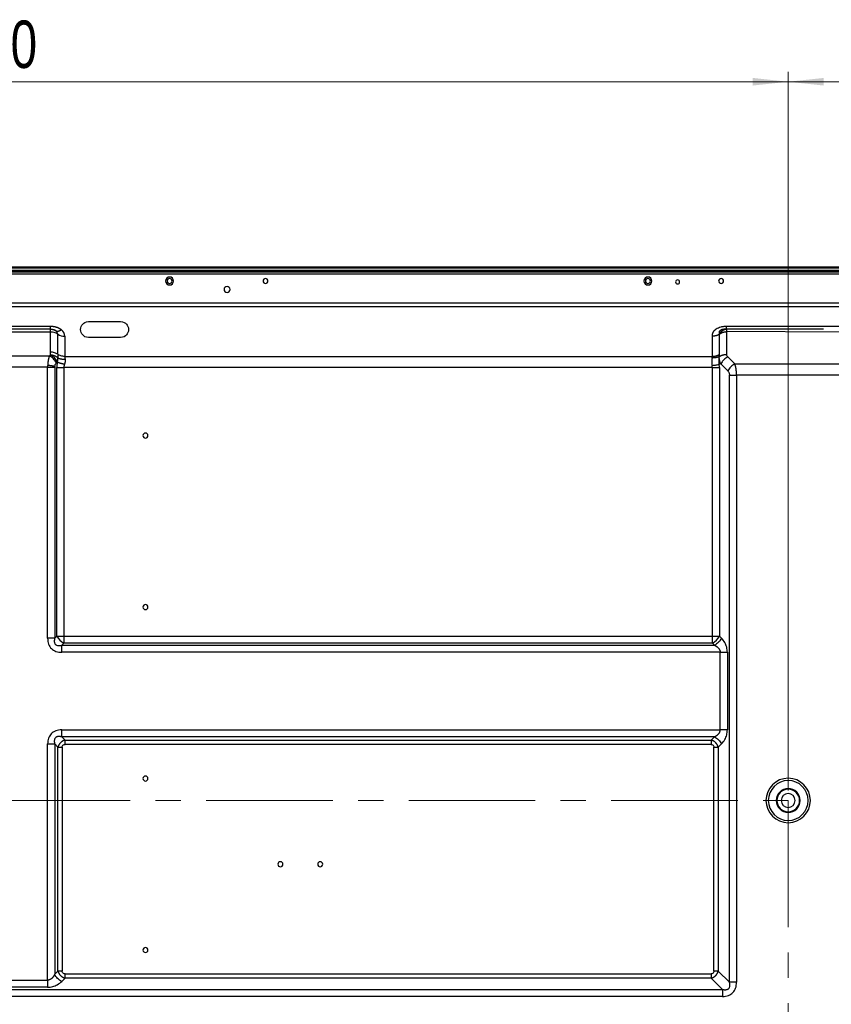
# Model space of a CAD drawing. Header units: millimetres. Extents: x 0 to 1118, y 0 to 864.
# Tile 103 of 256: x 879 to 961, y 462 to 560. Entities that reach past the tile are written whole.
import ezdxf

# ---------------------------------------------------------------- set-up
doc = ezdxf.new("R2010")
doc.units = ezdxf.units.MM
doc.linetypes.add('CENTERX2', pattern=[20.32, 12.7, -2.54, 2.54, -2.54])
doc.styles.add('SLDTEXTSTYLE5', font='TXT', dxfattribs={"width": 0.75})
doc.dimstyles.new('SLDDIMSTYLE0', dxfattribs={"dimtxt": 4.7625, "dimasz": 3.556, "dimexe": 0, "dimexo": 0.0625, "dimgap": 1.190625, "dimtad": 1, "dimlfac": 5, "dimrnd": 1e-09, "dimzin": 12, "dimdsep": 46, "dimtxsty": 'SLDTEXTSTYLE5', "dimsah": 1, "dimcen": 0.09, "dimadec": 0, "dimazin": 3, "dimtfac": 1, "dimtofl": 0, "dimtmove": 0, "dimatfit": 3, "dimfxl": 1, "dimfrac": 2, "dimtolj": 1, "dimtzin": 12, "dimarcsym": 0})
doc.dimstyles.new('SLDDIMSTYLE5', dxfattribs={"dimtxt": 4.7625, "dimasz": 3.556, "dimexe": 0, "dimexo": 0.0625, "dimgap": 1.190625, "dimtad": 1, "dimlfac": 5, "dimrnd": 1e-09, "dimzin": 4, "dimdsep": 46, "dimtxsty": 'SLDTEXTSTYLE5', "dimsah": 1, "dimcen": 0.09, "dimadec": 0, "dimazin": 1, "dimtfac": 1, "dimtofl": 0, "dimtmove": 0, "dimatfit": 3, "dimfxl": 1, "dimfrac": 2, "dimtolj": 1, "dimtzin": 12, "dimarcsym": 0})

# ---------------------------------------------------------------- blocks, each defined once
blk = doc.blocks.new('_D_15')
at = {"color": 7, "linetype": 'Continuous', "lineweight": 0}
for p, q in [((796.552, 482.954), (796.552, 555.044)), ((956.552, 482.954), (956.552, 555.044)), ((796.552, 554.044), (956.552, 554.044))]:
    blk.add_line(p, q, dxfattribs=at)
at = {"color": 7, "linetype": 'Continuous', "lineweight": 18}
for points in [[(796.552, 554.044), (800.108, 553.663), (800.108, 554.425)], [(956.552, 554.044), (952.996, 554.425), (952.996, 553.663)]]:
    blk.add_solid(points, dxfattribs=at)
at = {"color": 7, "linetype": 'Continuous', "lineweight": 18, "insert": (866.571, 560.184), "char_height": 4.7625, "attachment_point": 1, "style": 'SLDTEXTSTYLE5'}
blk.add_mtext('800.00', dxfattribs=at)
blk = doc.blocks.new('_D_18')
at = {"color": 7, "linetype": 'Continuous', "lineweight": 0}
for p, q in [((956.552, 482.954), (956.552, 555.044)), ((1070.976, 532.752), (1070.976, 555.044)), ((1070.976, 554.044), (956.552, 554.044))]:
    blk.add_line(p, q, dxfattribs=at)
at = {"color": 7, "linetype": 'Continuous', "lineweight": 18}
for points in [[(956.552, 554.044), (960.108, 553.663), (960.108, 554.425)], [(1070.976, 554.044), (1067.42, 554.425), (1067.42, 553.663)]]:
    blk.add_solid(points, dxfattribs=at)
at = {"color": 7, "linetype": 'Continuous', "lineweight": 18, "insert": (1003.149, 560.184), "char_height": 4.7625, "attachment_point": 1, "style": 'SLDTEXTSTYLE5'}
blk.add_mtext('572.12', dxfattribs=at)

msp = doc.modelspace()

# ---------------------------------------------------------------- linework, layer by layer
at = {"color": 7, "linetype": 'Continuous', "lineweight": 25}
for p, q in [((685.8526, 535.468), (1067.2526, 535.468)), ((685.8526, 535.368), (1067.2526, 535.368)), ((684.0075, 534.988), (1069.0955, 534.988)), ((1069.0955, 534.748), (684.0075, 534.748)), ((1067.2526, 535.128), (685.8526, 535.128)), ((1067.2526, 535.068), (685.8526, 535.068)), ((688.1238, 531.8779), (1064.9793, 531.8779)), ((1064.9793, 531.4537), (688.1238, 531.4537)), ((872.1623, 529.5222), (882.5344, 529.5222)), ((886.3515, 529.988), (889.5515, 529.988)), ((950.3521, 529.5222), (962.1651, 529.5226)), ((882.5344, 529.2294), (872.1639, 529.2294)), ((882.5344, 528.9366), (872.1686, 528.9366)), ((882.5344, 529.2294), (882.5344, 529.238)), ((882.5344, 528.9366), (882.5344, 529.2294)), ((882.5344, 529.2294), (882.6294, 529.2238)), ((882.5344, 526.9223), (882.5344, 528.9366)), ((883.2486, 526.7102), (883.2486, 528.7244)), ((883.9627, 528.5123), (883.9627, 526.498)), ((889.5515, 528.388), (886.3515, 528.388)), ((948.9379, 526.498), (948.9379, 528.5223)), ((950.1926, 529.2216), (950.3521, 529.2328)), ((960.0988, 529.2294), (950.3593, 529.2293)), ((950.3663, 528.9869), (950.3663, 526.6951)), ((962.1648, 528.9362), (950.3663, 528.9869)), ((872.2906, 526.5466), (882.4125, 526.5466)), ((882.5094, 526.6435), (882.4125, 526.5466)), ((883.9627, 526.498), (948.9379, 526.498)), ((949.6592, 526.488), (949.6267, 526.4745)), ((951.1906, 525.7466), (950.4906, 526.4466)), ((882.2367, 525.4152), (872.4663, 525.4152)), ((882.2367, 498.2294), (882.2367, 525.4152)), ((882.9438, 525.4152), (882.9438, 498.2294)), ((883.1196, 525.8395), (883.2174, 525.9353)), ((949.7835, 525.7395), (949.6267, 525.6745)), ((949.7835, 525.7395), (950.4835, 525.0395)), ((951.1906, 525.7466), (961.9125, 525.7466)), ((883.1581, 498.4436), (883.1581, 525.3667)), ((883.8652, 525.3667), (883.8652, 498.4436)), ((948.9379, 525.3667), (883.8652, 525.3667)), ((948.9379, 498.4436), (948.9379, 525.3667)), ((949.645, 525.3667), (949.645, 498.4436)), ((950.6592, 463.7174), (950.6592, 524.6152)), ((961.7367, 524.6152), (951.3663, 524.6152)), ((951.3663, 524.6152), (951.3663, 463.7174)), ((883.1581, 498.4436), (882.9438, 498.2294)), ((883.8652, 498.4436), (948.9379, 498.4436)), ((883.8652, 498.4436), (883.8652, 497.7365)), ((948.9379, 498.4436), (949.645, 498.4436)), ((949.8592, 498.2294), (949.645, 498.4436)), ((883.651, 497.5223), (883.8652, 497.7365)), ((883.651, 497.5223), (949.1521, 497.5223)), ((949.7379, 496.8152), (883.651, 496.8152)), ((948.9379, 497.7365), (883.8652, 497.7365)), ((948.9379, 497.7365), (949.1521, 497.5223)), ((949.7379, 489.0448), (949.7379, 496.8152)), ((950.445, 496.8152), (950.445, 489.0448)), ((883.651, 489.0448), (949.7379, 489.0448)), ((883.9823, 488.0063), (883.651, 488.3377)), ((949.1521, 488.3377), (883.651, 488.3377)), ((883.9823, 488.0063), (948.8208, 488.0063)), ((949.1521, 488.3377), (948.8208, 488.0063)), ((882.2367, 463.9316), (882.2367, 487.6306)), ((882.9438, 487.6306), (883.2752, 487.2992)), ((882.9438, 487.6306), (882.9438, 464.5174)), ((883.2752, 464.8488), (883.2752, 487.2992)), ((883.6995, 487.2992), (883.6995, 464.8488)), ((948.8208, 487.5821), (883.9823, 487.5821)), ((949.1036, 464.8488), (949.1036, 487.2992)), ((949.5279, 487.2992), (949.8592, 487.6306)), ((949.5279, 487.2992), (949.5279, 464.8488)), ((955.3515, 481.9543), (955.4115, 481.9543)), ((957.7515, 481.9543), (957.6915, 481.9543)), ((883.2752, 464.8488), (882.9438, 464.5174)), ((883.9823, 464.5659), (948.8208, 464.5659)), ((950.6592, 463.7174), (949.5279, 464.8488)), ((872.4663, 463.9316), (882.2367, 463.9316)), ((882.2367, 463.2245), (872.4663, 463.2245)), ((883.651, 463.8103), (883.9823, 464.1417)), ((948.8208, 464.1417), (883.9823, 464.1417)), ((948.8208, 464.1417), (949.9521, 463.0103)), ((803.151, 463.0103), (949.9521, 463.0103)), ((949.9521, 462.3032), (803.151, 462.3032))]:
    msp.add_line(p, q, dxfattribs=at)
at = {"color": 7, "linetype": 'CENTERX2', "lineweight": 18}
for p, q in [((796.5515, 481.9543), (956.5515, 481.9543)), ((956.5515, 481.9543), (956.5515, 361.9543))]:
    msp.add_line(p, q, dxfattribs=at)
at = {"color": 7, "linetype": 'Continuous', "lineweight": 25, "flags": 128}
for points in [[(883.1581, 498.4436), (883.2308, 498.4436), (883.3096, 498.4436), (883.3938, 498.4436), (883.4825, 498.4436), (883.5749, 498.4436), (883.6701, 498.4436), (883.7671, 498.4436), (883.8652, 498.4436)], [(948.9379, 497.7365), (948.9379, 497.8092), (948.9379, 497.8881), (948.9379, 497.9722), (948.9379, 498.0609), (948.9379, 498.1533), (948.9379, 498.2485), (948.9379, 498.3456), (948.9379, 498.4436)]]:
    msp.add_lwpolyline(points, dxfattribs=at)
at = {"color": 7, "linetype": 'Continuous', "lineweight": 25}
for centre, radius, start, end in [((894.4715, 534.058), 0.4, 0, 180), ((894.4737, 534.058), 0.25, 0, 180), ((904.0991, 534.058), 0.25, 0, 180), ((942.4715, 534.058), 0.4, 0, 180), ((942.4737, 534.058), 0.25, 0, 180), ((949.8159, 534.058), 0.25, 0, 180), ((894.4715, 534.058), 0.4, 180, 0), ((894.4737, 534.058), 0.25, 180, 0), ((900.2391, 533.208), 0.3, 360, 180), ((904.0991, 534.058), 0.25, 180, 0), ((942.4715, 534.058), 0.4, 180, 0), ((942.4737, 534.058), 0.25, 180, 0), ((945.4551, 533.965), 0.2, 0, 180), ((945.4551, 533.965), 0.2, 180, 0), ((949.8159, 534.058), 0.25, 180, 0), ((900.2391, 533.208), 0.3, 180, 360), ((882.5568, 527.7038), 1.233, 55.869146, 91.040343), ((882.8181, 528.7083), 0.4308, 2.137809, 52.789431), ((883.9403, 529.7451), 1.233, 235.875717, 271.039794), ((883.1017, 528.4801), 0.8616, 2.137971, 52.793017), ((954.6291, 529.2325), 4.2698, 180.043095, 183.296727), ((881.7571, 525.1841), 1.6419, 27.215581, 62.728246), ((892.0515, 518.554), 0.25, 0, 180), ((892.0515, 518.554), 0.25, 180, 0), ((892.0515, 501.354), 0.25, 0, 180), ((892.0515, 501.354), 0.25, 180, 0), ((884.6177, 499.1962), 1.6422, 207.273784, 242.726685), ((948.1854, 499.1962), 1.6422, 297.273716, 332.726196), ((892.0515, 484.154), 0.25, 0, 180), ((892.0515, 484.154), 0.25, 180, 0), ((956.5515, 481.9543), 2.23, 0, 180), ((956.5515, 481.9543), 2, 0, 180), ((956.5515, 481.9543), 1.2, 90, 180), ((956.5515, 481.9543), 1.14, 90, 180), ((956.5515, 481.9543), 1.2, 0, 90), ((956.5515, 481.9543), 1.14, 0, 90), ((956.5515, 481.9543), 2.23, 180, 0), ((956.5515, 481.9543), 2, 180, 0), ((956.5515, 481.9543), 1.2, 180, 270), ((956.5515, 481.9543), 1.14, 180, 270), ((956.5515, 481.9543), 0.7, 0, 180), ((956.5515, 481.9543), 0.7, 180, 0), ((956.5515, 481.9543), 1.14, 270, 0), ((956.5515, 481.9543), 1.2, 270, 0), ((905.5915, 475.554), 0.25, 360, 180), ((905.5915, 475.554), 0.25, 180, 360), ((909.5915, 475.554), 0.25, 360, 180), ((909.5915, 475.554), 0.25, 180, 360), ((892.0515, 466.954), 0.25, 0, 180), ((892.0515, 466.954), 0.25, 180, 0)]:
    msp.add_arc(centre, radius, start, end, dxfattribs=at)
for points, knots in [([(882.5344, 529.5222), (882.5489, 529.5226), (882.5777, 529.5232), (882.6208, 529.5227), (882.6639, 529.521), (882.7067, 529.5182), (882.7492, 529.5143), (882.7914, 529.5094), (882.8333, 529.5035), (882.8749, 529.4967), (882.916, 529.489), (882.9568, 529.4804), (882.9972, 529.471), (883.0373, 529.4608), (883.0769, 529.4499), (883.1162, 529.4382), (883.155, 529.4257), (883.1934, 529.4124), (883.2312, 529.3982), (883.2685, 529.3833), (883.3053, 529.3675), (883.3415, 529.3508), (883.3769, 529.3333), (883.4114, 529.315), (883.4451, 529.2958), (883.4776, 529.2758), (883.5089, 529.255), (883.5391, 529.2335), (883.5681, 529.2115), (883.5961, 529.1892), (883.6139, 529.1739), (883.6227, 529.1663)], [0, 0, 0, 0, 0.0348707, 0.0696552, 0.1043537, 0.1389695, 0.1735086, 0.2079807, 0.2423935, 0.2767497, 0.3110571, 0.3453296, 0.3795883, 0.4138613, 0.4481688, 0.482503, 0.5168627, 0.5512594, 0.5857178, 0.6202756, 0.6549601, 0.6897335, 0.7245508, 0.759372, 0.7941605, 0.8288813, 0.8635089, 0.8980137, 0.9323356, 0.9663776, 1, 1, 1, 1]), ([(948.9379, 528.5223), (948.9381, 528.5373), (948.9384, 528.5672), (948.9414, 528.612), (948.9464, 528.6567), (948.9536, 528.7012), (948.9631, 528.7456), (948.9749, 528.7896), (948.9891, 528.8334), (949.0058, 528.8766), (949.0252, 528.9194), (949.0472, 528.9615), (949.072, 529.0028), (949.0996, 529.0432), (949.13, 529.0826), (949.1981, 529.1609), (949.324, 529.2694), (949.5347, 529.3834), (949.7305, 529.448), (949.8889, 529.4826), (950.003, 529.501), (950.1187, 529.5135), (950.2352, 529.5211), (950.3132, 529.5218), (950.3521, 529.5222)], [0, 0, 0, 0, 0.0280329, 0.056067, 0.0840981, 0.1121295, 0.140167, 0.1682016, 0.1962319, 0.2242712, 0.2523245, 0.2803701, 0.3084076, 0.3364611, 0.3645215, 0.3925696, 0.508896, 0.6252233, 0.7415642, 0.7932641, 0.8449567, 0.8966381, 0.9483187, 1, 1, 1, 1]), ([(950.3521, 529.2293), (950.3521, 529.2298), (950.3521, 529.2561), (950.3521, 529.3562), (950.3521, 529.4301), (950.3521, 529.5222)], [0, 0, 0, 0, 0.5, 0.5, 1, 1, 1, 1]), ([(882.5344, 529.2294), (882.5481, 529.2292), (882.5754, 529.229), (882.6163, 529.2262), (882.6572, 529.2216), (882.6979, 529.2152), (882.7384, 529.2069), (882.7785, 529.1967), (882.8182, 529.1847), (882.8574, 529.1709), (882.8961, 529.1553), (882.9341, 529.1379), (882.9715, 529.1188), (883.0081, 529.0981), (883.0439, 529.0757), (883.067, 529.0595), (883.0786, 529.0514)], [0, 0, 0, 0, 0.07142, 0.1428443, 0.2142722, 0.2857026, 0.3571346, 0.4285671, 0.4999995, 0.5714308, 0.6428608, 0.7142891, 0.7857161, 0.8571424, 0.9285696, 1, 1, 1, 1]), ([(883.0786, 529.0514), (883.0866, 529.0488), (883.1025, 529.0437), (883.1277, 529.0381), (883.1537, 529.034), (883.1807, 529.0315), (883.2086, 529.0307), (883.2372, 529.0315), (883.2667, 529.034), (883.2968, 529.0381), (883.3275, 529.0439), (883.3589, 529.0512), (883.3907, 529.0602), (883.423, 529.0708), (883.4557, 529.0829), (883.4887, 529.0966), (883.522, 529.1117), (883.5555, 529.1284), (883.5891, 529.1465), (883.6115, 529.1597), (883.6227, 529.1663)], [0, 0, 0, 0, 0.0555475, 0.1110978, 0.1666507, 0.2222056, 0.2777624, 0.3333205, 0.3888798, 0.4444397, 0.5, 0.5555603, 0.6111202, 0.6666795, 0.7222376, 0.7777944, 0.8333493, 0.8889022, 0.9444525, 1, 1, 1, 1]), ([(949.6485, 528.7248), (949.6374, 528.7174), (949.6153, 528.7024), (949.5803, 528.6814), (949.544, 528.6614), (949.5064, 528.6426), (949.4675, 528.6251), (949.4275, 528.6088), (949.3864, 528.5939), (949.3444, 528.5803), (949.3015, 528.5681), (949.2578, 528.5572), (949.2134, 528.5478), (949.1684, 528.5398), (949.1229, 528.5333), (949.077, 528.5283), (949.0308, 528.5247), (948.9844, 528.5226), (948.9534, 528.5224), (948.9379, 528.5223)], [0, 0, 0, 0, 0.058816, 0.1176392, 0.1764653, 0.2352917, 0.294117, 0.3529406, 0.4117629, 0.4705846, 0.529407, 0.5882308, 0.647057, 0.7058856, 0.7647161, 0.8235465, 0.882374, 0.941194, 1, 1, 1, 1]), ([(950.3521, 529.2294), (950.3414, 529.2294), (950.3201, 529.2293), (950.2887, 529.2286), (950.2577, 529.2274), (950.2272, 529.2259), (950.1968, 529.224), (950.1664, 529.2217), (950.136, 529.219), (950.1055, 529.2159), (950.0747, 529.2123), (950.0437, 529.2081), (950.0125, 529.2031), (949.9812, 529.1974), (949.95, 529.1906), (949.9191, 529.1827), (949.8889, 529.1735), (949.8598, 529.1631), (949.8318, 529.1515), (949.8049, 529.1389), (949.7636, 529.1172), (949.7094, 529.0836), (949.6538, 529.0335), (949.6215, 528.9812), (949.6072, 528.9307), (949.604, 528.8815), (949.61, 528.8306), (949.6243, 528.7781), (949.6404, 528.7426), (949.6485, 528.7248)], [0, 0, 0, 0, 0.0239116, 0.0474802, 0.0708827, 0.0942469, 0.117657, 0.1411559, 0.1647534, 0.1884383, 0.2121853, 0.2359586, 0.2597146, 0.2834186, 0.3070566, 0.3306445, 0.3542303, 0.3778653, 0.4015425, 0.4252334, 0.4489213, 0.514682, 0.5802756, 0.6457794, 0.7116126, 0.7771629, 0.8423808, 0.9209214, 1, 1, 1, 1]), ([(949.6469, 526.7063), (949.648, 526.8032), (949.6502, 526.9969), (949.652, 527.2864), (949.6528, 527.5752), (949.6528, 527.8633), (949.652, 528.1509), (949.6506, 528.4381), (949.6492, 528.6292), (949.6486, 528.7248)], [0, 0, 0, 0, 0.1428581, 0.2857149, 0.4285715, 0.5714287, 0.7142862, 0.8571437, 1, 1, 1, 1]), ([(949.6486, 528.7248), (949.657, 528.7309), (949.6739, 528.7431), (949.7002, 528.7616), (949.7273, 528.7802), (949.7552, 528.7986), (949.7838, 528.8166), (949.8131, 528.8342), (949.8431, 528.8511), (949.8738, 528.8672), (949.9051, 528.8822), (949.937, 528.8961), (949.9696, 528.9086), (950.0027, 528.9196), (950.0364, 528.9292), (950.0705, 528.9377), (950.1049, 528.9451), (950.1397, 528.9517), (950.1789, 528.9584), (950.2226, 528.9652), (950.2706, 528.9723), (950.3188, 528.9796), (950.3504, 528.9851), (950.3663, 528.9879)], [0, 0, 0, 0, 0.0446659, 0.0892609, 0.133838, 0.178426, 0.2230345, 0.2676599, 0.3122902, 0.3569105, 0.4015084, 0.4460795, 0.4906327, 0.5351932, 0.5797817, 0.6243968, 0.6690231, 0.7136396, 0.7582279, 0.8185151, 0.8787836, 0.939182, 1, 1, 1, 1]), ([(949.6487, 528.7248), (949.6553, 528.7376), (949.6686, 528.7632), (949.6901, 528.8003), (949.7127, 528.8363), (949.7365, 528.8711), (949.7615, 528.9047), (949.7875, 528.9368), (949.8145, 528.9676), (949.8426, 528.997), (949.8715, 529.0248), (949.9013, 529.051), (949.9318, 529.0756), (949.9631, 529.0986), (949.995, 529.1198), (950.0275, 529.1392), (950.0605, 529.1568), (950.0939, 529.1726), (950.1276, 529.1865), (950.1616, 529.1985), (950.1957, 529.2086), (950.2299, 529.2167), (950.2641, 529.2228), (950.2982, 529.227), (950.3322, 529.2293), (950.3545, 529.2291), (950.3657, 529.229)], [0, 0, 0, 0, 0.04165712, 0.08331481, 0.1249728, 0.16663076, 0.20828837, 0.24994527, 0.29160115, 0.33325576, 0.3749089, 0.4165605, 0.45821058, 0.49985936, 0.54150721, 0.58315476, 0.62480289, 0.6664528, 0.70810604, 0.74976459, 0.79143086, 0.83310778, 0.8747988, 0.91650798, 0.95823995, 1, 1, 1, 1]), ([(882.4125, 526.5466), (882.4076, 526.5334), (882.3978, 526.5069), (882.3838, 526.4654), (882.3703, 526.4227), (882.3574, 526.3786), (882.345, 526.3332), (882.3333, 526.2865), (882.3221, 526.2387), (882.3116, 526.1898), (882.3017, 526.1398), (882.2924, 526.0887), (882.2838, 526.0368), (882.2759, 525.984), (882.2686, 525.9304), (882.2621, 525.876), (882.2563, 525.821), (882.2512, 525.7654), (882.2468, 525.7092), (882.2432, 525.6527), (882.2415, 525.6147), (882.2406, 525.5957)], [0, 0, 0, 0, 0.0526178, 0.1052449, 0.1578784, 0.2105157, 0.2631548, 0.3157938, 0.3684313, 0.4210662, 0.473698, 0.5263263, 0.5789513, 0.6315737, 0.6841944, 0.7368149, 0.7894373, 0.8420638, 0.8946974, 0.9473415, 1, 1, 1, 1]), ([(883.1196, 525.8395), (883.0483, 525.982), (882.9441, 526.1243), (882.6973, 526.3711), (882.555, 526.4753), (882.4125, 526.5466)], [0, 0, 0, 0, 0.5, 0.5, 1, 1, 1, 1]), ([(882.5094, 526.6435), (882.5129, 526.6667), (882.5199, 526.713), (882.5278, 526.7826), (882.5333, 526.8524), (882.5341, 526.899), (882.5344, 526.9223)], [0, 0, 0, 0, 0.2499573, 0.5000289, 0.7499686, 1, 1, 1, 1]), ([(883.2476, 526.3516), (883.2025, 526.3907), (883.1513, 526.4278), (883.0388, 526.495), (882.9776, 526.5251), (882.8491, 526.576), (882.7817, 526.5967), (882.6455, 526.6278), (882.5767, 526.6382), (882.5094, 526.6435)], [0, 0, 0, 0, 0.25, 0.25, 0.5, 0.5, 0.75, 0.75, 1, 1, 1, 1]), ([(883.2486, 526.7102), (883.1558, 526.7771), (883.044, 526.8308), (882.7995, 526.9034), (882.667, 526.9223), (882.5344, 526.9223)], [0, 0, 0, 0, 0.5, 0.5, 1, 1, 1, 1]), ([(883.2486, 526.7102), (883.2486, 526.6913), (883.2485, 526.6535), (883.2484, 526.5952), (883.2482, 526.5359), (883.2479, 526.4755), (883.2477, 526.4141), (883.2476, 526.3724), (883.2476, 526.3516)], [0, 0, 0, 0, 0.1666688, 0.3333369, 0.4999831, 0.6666707, 0.8333674, 1, 1, 1, 1]), ([(883.9627, 526.498), (883.8302, 526.498), (883.6977, 526.5169), (883.4532, 526.5895), (883.3414, 526.6432), (883.2486, 526.7102)], [0, 0, 0, 0, 0.5, 0.5, 1, 1, 1, 1]), ([(883.9627, 526.498), (883.9628, 526.4862), (883.963, 526.4626), (883.9643, 526.4258), (883.9666, 526.3881), (883.9698, 526.3494), (883.974, 526.3099), (883.9791, 526.2695), (883.9835, 526.242), (883.9857, 526.2283)], [0, 0, 0, 0, 0.1429167, 0.285733, 0.428547, 0.5714054, 0.7142968, 0.8571883, 1, 1, 1, 1]), ([(948.9196, 526.3561), (948.9219, 526.3659), (948.9264, 526.3855), (948.9315, 526.4144), (948.9352, 526.4429), (948.9375, 526.4708), (948.9378, 526.489), (948.9379, 526.498)], [0, 0, 0, 0, 0.1999917, 0.4000001, 0.5999989, 0.8000019, 1, 1, 1, 1]), ([(949.6267, 526.4745), (949.6158, 526.4688), (949.5938, 526.4573), (949.559, 526.4416), (949.5229, 526.4269), (949.4854, 526.4134), (949.4468, 526.4011), (949.407, 526.3901), (949.3661, 526.3803), (949.3243, 526.3719), (949.2815, 526.3647), (949.238, 526.3589), (949.1938, 526.3544), (949.1491, 526.3513), (949.1038, 526.3495), (949.0581, 526.349), (949.0121, 526.35), (948.9659, 526.3522), (948.935, 526.3548), (948.9196, 526.3561)], [0, 0, 0, 0, 0.0588021, 0.1176184, 0.176443, 0.2352715, 0.2941012, 0.3529305, 0.4117589, 0.4705864, 0.5294136, 0.5882411, 0.6470695, 0.7058988, 0.7647285, 0.823557, 0.8823816, 0.9411979, 1, 1, 1, 1]), ([(948.9379, 526.498), (948.9534, 526.4982), (948.9843, 526.4985), (949.0305, 526.5008), (949.0765, 526.5046), (949.1223, 526.5099), (949.1677, 526.5167), (949.2125, 526.525), (949.2568, 526.5347), (949.3004, 526.5459), (949.3432, 526.5584), (949.3851, 526.5724), (949.4261, 526.5877), (949.466, 526.6044), (949.5048, 526.6224), (949.5424, 526.6415), (949.5787, 526.662), (949.6137, 526.6835), (949.6357, 526.6988), (949.6468, 526.7064)], [0, 0, 0, 0, 0.0588022, 0.1176185, 0.1764431, 0.2352717, 0.2941015, 0.352931, 0.4117594, 0.470587, 0.5294141, 0.5882414, 0.6470695, 0.7058985, 0.7647279, 0.8235561, 0.8823805, 0.941197, 1, 1, 1, 1]), ([(949.6267, 525.6745), (949.6256, 525.6925), (949.6233, 525.7284), (949.6203, 525.7821), (949.6178, 525.8355), (949.6156, 525.8885), (949.6139, 525.941), (949.6127, 525.9929), (949.6119, 526.0442), (949.6117, 526.0948), (949.6119, 526.1446), (949.6125, 526.1934), (949.6137, 526.2413), (949.6153, 526.288), (949.6173, 526.3337), (949.6189, 526.3631), (949.6198, 526.3778)], [0, 0, 0, 0, 0.0714363, 0.1428696, 0.2143003, 0.2857285, 0.3571546, 0.4285789, 0.5000015, 0.5714232, 0.6428447, 0.714267, 0.7856916, 0.8571203, 0.9285554, 1, 1, 1, 1]), ([(949.6198, 526.3778), (949.6207, 526.3944), (949.6227, 526.4274), (949.6254, 526.4588), (949.6267, 526.4745)], [0, 0, 0, 0, 0.4999977, 1, 1, 1, 1]), ([(949.6204, 526.3775), (949.6233, 526.3821), (949.6291, 526.3914), (949.6371, 526.4059), (949.6446, 526.4208), (949.651, 526.4357), (949.6562, 526.4503), (949.6595, 526.4642), (949.661, 526.4773), (949.6598, 526.4844), (949.6592, 526.488)], [0, 0, 0, 0, 0.1218899, 0.247367, 0.3740283, 0.4999961, 0.6242818, 0.7472412, 0.8710548, 1, 1, 1, 1]), ([(949.7835, 525.7395), (949.7768, 525.7538), (949.7634, 525.7826), (949.7456, 525.8267), (949.7293, 525.8714), (949.7146, 525.9164), (949.7013, 525.9615), (949.6895, 526.0064), (949.6789, 526.0511), (949.6695, 526.0952), (949.661, 526.1386), (949.6533, 526.1812), (949.6461, 526.2228), (949.6394, 526.2634), (949.633, 526.3028), (949.6267, 526.3411), (949.6225, 526.3653), (949.6204, 526.3775)], [0, 0, 0, 0, 0.0660801, 0.1325573, 0.1993208, 0.266261, 0.3332642, 0.4002267, 0.4670707, 0.5337507, 0.6002407, 0.6665505, 0.732753, 0.7989861, 0.8654252, 0.9323174, 1, 1, 1, 1]), ([(949.6267, 526.4745), (949.6308, 526.5009), (949.6374, 526.5531), (949.6434, 526.6301), (949.6458, 526.6808), (949.6468, 526.7064)], [0, 0, 0, 0, 0.3261025, 0.6589417, 1, 1, 1, 1]), ([(949.6592, 526.488), (949.6591, 526.4987), (949.6588, 526.5202), (949.6569, 526.5513), (949.6544, 526.582), (949.6517, 526.6124), (949.6493, 526.6431), (949.6474, 526.6741), (949.6471, 526.6956), (949.6469, 526.7063)], [0, 0, 0, 0, 0.14292838, 0.28574776, 0.42857811, 0.57142497, 0.71425548, 0.85707437, 1, 1, 1, 1]), ([(949.6592, 526.488), (949.6703, 526.4956), (949.6924, 526.5108), (949.7273, 526.5322), (949.7635, 526.5525), (949.801, 526.5716), (949.8397, 526.5894), (949.8796, 526.606), (949.9204, 526.6212), (949.9623, 526.6351), (950.0049, 526.6476), (950.0484, 526.6587), (950.0926, 526.6684), (950.1373, 526.6766), (950.1826, 526.6833), (950.2282, 526.6886), (950.2741, 526.6923), (950.3202, 526.6947), (950.351, 526.695), (950.3663, 526.6951)], [0, 0, 0, 0, 0.0588577, 0.1176951, 0.1765165, 0.2353269, 0.2941313, 0.3529346, 0.411741, 0.4705542, 0.5293765, 0.588209, 0.6470509, 0.7058999, 0.7647511, 0.8235975, 0.8824297, 0.9412355, 1, 1, 1, 1]), ([(950.4906, 526.4466), (950.4246, 526.4136), (950.3558, 526.3722), (950.2193, 526.2735), (950.1515, 526.2163), (950.0246, 526.0906), (949.9656, 526.0222), (949.8626, 525.8817), (949.8186, 525.8096), (949.7835, 525.7395)], [0, 0, 0, 0, 0.25, 0.25, 0.5, 0.5, 0.75, 0.75, 1, 1, 1, 1]), ([(950.4906, 526.4466), (950.4648, 526.4725), (950.42, 526.5259), (950.3769, 526.6103), (950.3665, 526.6673), (950.3663, 526.6951)], [0, 0, 0, 0, 0.3577093, 0.6908489, 1, 1, 1, 1]), ([(882.2406, 525.5957), (882.24, 525.5807), (882.2388, 525.5507), (882.2376, 525.5056), (882.2369, 525.4604), (882.2368, 525.4303), (882.2367, 525.4152)], [0, 0, 0, 0, 0.2500001, 0.5000001, 0.7500001, 1, 1, 1, 1]), ([(882.2367, 525.4152), (882.3676, 525.4152), (882.4985, 525.4152), (882.7404, 525.4152), (882.8513, 525.4152), (882.9438, 525.4152)], [0, 0, 0, 0, 0.5, 0.5, 1, 1, 1, 1]), ([(882.9477, 525.4829), (882.9367, 525.4853), (882.9147, 525.4903), (882.8799, 525.4976), (882.8438, 525.505), (882.8064, 525.5123), (882.7677, 525.5195), (882.7279, 525.5266), (882.687, 525.5337), (882.6451, 525.5406), (882.6024, 525.5474), (882.5589, 525.5541), (882.5147, 525.5606), (882.47, 525.567), (882.4247, 525.5731), (882.379, 525.5791), (882.333, 525.5849), (882.2869, 525.5904), (882.256, 525.5939), (882.2406, 525.5957)], [0, 0, 0, 0, 0.05878, 0.1175899, 0.1764188, 0.2352581, 0.2941011, 0.3529432, 0.4117814, 0.4706142, 0.5294414, 0.5882635, 0.647082, 0.7058985, 0.7647148, 0.8235324, 0.8823525, 0.9411753, 1, 1, 1, 1]), ([(882.9477, 525.4829), (882.9466, 525.4717), (882.9443, 525.4492), (882.944, 525.4265), (882.9438, 525.4152)], [0, 0, 0, 0, 0.5000112, 1, 1, 1, 1]), ([(882.9477, 525.4829), (882.9529, 525.5278), (882.9741, 525.6175), (883.0339, 525.7402), (883.089, 525.809), (883.1196, 525.8395)], [0, 0, 0, 0, 0.3048322, 0.6377296, 1, 1, 1, 1]), ([(883.2175, 525.9353), (883.205, 525.8704), (883.1834, 525.7434), (883.1626, 525.5532), (883.1578, 525.4285), (883.1581, 525.3667)], [0, 0, 0, 0, 0.3507797, 0.6786404, 1, 1, 1, 1]), ([(883.2175, 525.9353), (883.2208, 525.9497), (883.2273, 525.9786), (883.2352, 526.0218), (883.2417, 526.0648), (883.2468, 526.1075), (883.2504, 526.1498), (883.2526, 526.1916), (883.2534, 526.2328), (883.2528, 526.2733), (883.251, 526.313), (883.2487, 526.3387), (883.2476, 526.3516)], [0, 0, 0, 0, 0.0999846, 0.2000016, 0.3000158, 0.4000118, 0.4999976, 0.5999843, 0.6999822, 0.8000001, 0.9000195, 1, 1, 1, 1]), ([(883.2175, 525.9353), (883.2278, 525.9309), (883.2484, 525.9222), (883.281, 525.9091), (883.3149, 525.8961), (883.3501, 525.8831), (883.3864, 525.8702), (883.4238, 525.8574), (883.4623, 525.8448), (883.5017, 525.8323), (883.542, 525.82), (883.583, 525.808), (883.6248, 525.7961), (883.6672, 525.7846), (883.7101, 525.7733), (883.7535, 525.7624), (883.7972, 525.7518), (883.8411, 525.7415), (883.8853, 525.7316), (883.9148, 525.7254), (883.9295, 525.7223)], [0, 0, 0, 0, 0.0555405, 0.1110929, 0.1666518, 0.222213, 0.2777741, 0.3333335, 0.3888909, 0.4444463, 0.5000006, 0.5555548, 0.6111099, 0.6666667, 0.7222256, 0.777786, 0.8333469, 0.8889056, 0.9444584, 1, 1, 1, 1]), ([(883.2476, 526.3516), (883.258, 526.3462), (883.279, 526.3356), (883.3124, 526.3208), (883.3472, 526.3068), (883.3834, 526.2939), (883.4208, 526.282), (883.4595, 526.2711), (883.4993, 526.2613), (883.5401, 526.2526), (883.5819, 526.245), (883.6245, 526.2385), (883.668, 526.2331), (883.7121, 526.2289), (883.7568, 526.2259), (883.802, 526.224), (883.8476, 526.2232), (883.8935, 526.2237), (883.9395, 526.2252), (883.9703, 526.2273), (883.9857, 526.2283)], [0, 0, 0, 0, 0.0555435, 0.1110993, 0.1666613, 0.2222252, 0.2777883, 0.3333489, 0.3889067, 0.444462, 0.5000156, 0.5555687, 0.6111225, 0.6666779, 0.7222354, 0.7777946, 0.833354, 0.8889111, 0.9444617, 1, 1, 1, 1]), ([(883.9295, 525.7223), (883.9245, 525.7082), (883.9146, 525.68), (883.9019, 525.6368), (883.8908, 525.5929), (883.8817, 525.5484), (883.8745, 525.5034), (883.8693, 525.4581), (883.8659, 525.4124), (883.8654, 525.3819), (883.8652, 525.3667)], [0, 0, 0, 0, 0.1249513, 0.2499721, 0.3749996, 0.5000011, 0.6249818, 0.7499681, 0.8749751, 1, 1, 1, 1]), ([(883.9857, 526.2283), (883.9876, 526.2162), (883.9913, 526.1921), (883.9948, 526.155), (883.9969, 526.1173), (883.9973, 526.079), (883.9961, 526.0402), (883.9933, 526.001), (883.989, 525.9615), (883.983, 525.9217), (883.9755, 525.8818), (883.9664, 525.8417), (883.9557, 525.8018), (883.9435, 525.7619), (883.9342, 525.7355), (883.9295, 525.7223)], [0, 0, 0, 0, 0.0769216, 0.1538567, 0.2307919, 0.3077158, 0.3846274, 0.4615337, 0.5384412, 0.6153546, 0.692278, 0.769214, 0.8461575, 0.9230927, 1, 1, 1, 1]), ([(948.9196, 526.3561), (948.9165, 526.3426), (948.9101, 526.3157), (948.9021, 526.2739), (948.8951, 526.2311), (948.8893, 526.1872), (948.8847, 526.1424), (948.8812, 526.0967), (948.8789, 526.0502), (948.8777, 526.003), (948.8777, 525.955), (948.8789, 525.9065), (948.8812, 525.8574), (948.8847, 525.8078), (948.8893, 525.7579), (948.8951, 525.7077), (948.9021, 525.6573), (948.9101, 525.6067), (948.9165, 525.573), (948.9196, 525.5561)], [0, 0, 0, 0, 0.0588242, 0.1176472, 0.1764698, 0.2352925, 0.2941157, 0.3529394, 0.4117635, 0.470588, 0.5294126, 0.5882371, 0.6470612, 0.7058848, 0.7647078, 0.8235304, 0.8823529, 0.9411758, 1, 1, 1, 1]), ([(949.6267, 525.6745), (949.5367, 525.6531), (949.4249, 525.6308), (949.1796, 525.5897), (949.047, 525.5711), (948.9196, 525.5561)], [0, 0, 0, 0, 0.5, 0.5, 1, 1, 1, 1]), ([(948.9379, 525.3667), (948.9378, 525.3794), (948.9375, 525.4049), (948.9352, 525.443), (948.9315, 525.481), (948.9264, 525.5188), (948.9219, 525.5437), (948.9196, 525.5561)], [0, 0, 0, 0, 0.1999981, 0.400001, 0.5999999, 0.8000083, 1, 1, 1, 1]), ([(949.645, 525.3667), (949.645, 525.4008), (949.6437, 525.4694), (949.6376, 525.5722), (949.6308, 525.6404), (949.6267, 525.6745)], [0, 0, 0, 0, 0.3313503, 0.6646842, 1, 1, 1, 1]), ([(951.1906, 525.7466), (951.0481, 525.6753), (950.9058, 525.5711), (950.6589, 525.3243), (950.5548, 525.182), (950.4835, 525.0395)], [0, 0, 0, 0, 0.5, 0.5, 1, 1, 1, 1]), ([(951.3663, 524.6152), (951.3662, 524.6337), (951.366, 524.6706), (951.3647, 524.7259), (951.3628, 524.781), (951.3602, 524.8359), (951.3569, 524.8905), (951.353, 524.9447), (951.3484, 524.9984), (951.3431, 525.0516), (951.3371, 525.1042), (951.3306, 525.1562), (951.3234, 525.2075), (951.3155, 525.258), (951.3071, 525.3077), (951.298, 525.3564), (951.2884, 525.4043), (951.2781, 525.4511), (951.2673, 525.4969), (951.2559, 525.5416), (951.244, 525.5851), (951.2315, 525.6274), (951.2184, 525.6685), (951.2048, 525.7084), (951.1954, 525.7338), (951.1906, 525.7466)], [0, 0, 0, 0, 0.0435426, 0.0870631, 0.1305651, 0.1740516, 0.2175258, 0.2609903, 0.3044476, 0.3479002, 0.3913499, 0.4347987, 0.4782481, 0.5216996, 0.5651544, 0.6086134, 0.6520774, 0.6955471, 0.7390227, 0.7825045, 0.8259925, 0.8694865, 0.9129861, 0.9564909, 1, 1, 1, 1]), ([(883.1581, 525.3667), (883.2506, 525.3667), (883.3615, 525.3667), (883.6034, 525.3667), (883.7343, 525.3667), (883.8652, 525.3667)], [0, 0, 0, 0, 0.5, 0.5, 1, 1, 1, 1]), ([(948.9379, 525.3667), (949.0688, 525.3667), (949.1997, 525.3667), (949.4415, 525.3667), (949.5525, 525.3667), (949.645, 525.3667)], [0, 0, 0, 0, 0.5, 0.5, 1, 1, 1, 1]), ([(950.4835, 525.0395), (950.5181, 525.005), (950.5804, 524.9243), (950.6433, 524.7768), (950.6591, 524.6692), (950.6592, 524.6152)], [0, 0, 0, 0, 0.3577939, 0.6893151, 1, 1, 1, 1]), ([(950.6592, 524.6152), (950.7518, 524.6152), (950.8627, 524.6152), (951.1046, 524.6152), (951.2354, 524.6152), (951.3663, 524.6152)], [0, 0, 0, 0, 0.5, 0.5, 1, 1, 1, 1]), ([(882.2367, 498.2294), (882.2367, 498.1224), (882.2523, 497.9167), (882.3279, 497.63), (882.4513, 497.3825), (882.6196, 497.1763), (882.8297, 497.0139), (883.0767, 496.8978), (883.3545, 496.8291), (883.5505, 496.8152), (883.651, 496.8152)], [0, 0, 0, 0, 0.142446, 0.271641, 0.3914759, 0.5066345, 0.6220077, 0.7409859, 0.8661773, 1, 1, 1, 1]), ([(882.9438, 498.2294), (882.8513, 498.2294), (882.7404, 498.2294), (882.4985, 498.2294), (882.3676, 498.2294), (882.2367, 498.2294)], [0, 0, 0, 0, 0.5, 0.5, 1, 1, 1, 1]), ([(882.9438, 498.2294), (882.9396, 498.2117), (882.9311, 498.1764), (882.9208, 498.1228), (882.9126, 498.0688), (882.907, 498.0143), (882.9044, 497.9594), (882.9053, 497.9044), (882.9104, 497.8493), (882.9221, 497.7849), (882.9457, 497.7123), (882.9892, 497.6367), (883.0503, 497.5739), (883.1552, 497.5096), (883.312, 497.4768), (883.4641, 497.486), (883.5766, 497.5048), (883.6262, 497.5165), (883.651, 497.5223)], [0, 0, 0, 0, 0.0418979, 0.08373782, 0.12557041, 0.16742495, 0.20930228, 0.25119456, 0.29308277, 0.3349957, 0.39968815, 0.46440313, 0.52908894, 0.59378743, 0.73795352, 0.88251985, 0.94122767, 1, 1, 1, 1]), ([(949.8592, 498.2294), (949.788, 498.0869), (949.6838, 497.9446), (949.437, 497.6978), (949.2946, 497.5936), (949.1521, 497.5223)], [0, 0, 0, 0, 0.5, 0.5, 1, 1, 1, 1]), ([(950.445, 496.8152), (950.4453, 496.9939), (950.3959, 497.3403), (950.1919, 497.8362), (949.9838, 498.1085), (949.8592, 498.2294)], [0, 0, 0, 0, 0.3086294, 0.6182403, 1, 1, 1, 1]), ([(883.651, 496.8152), (883.651, 496.9461), (883.651, 497.077), (883.651, 497.3188), (883.651, 497.4298), (883.651, 497.5223)], [0, 0, 0, 0, 0.5, 0.5, 1, 1, 1, 1]), ([(949.1521, 497.5223), (949.1701, 497.5135), (949.2065, 497.4957), (949.2603, 497.4665), (949.3139, 497.4349), (949.3666, 497.4005), (949.4179, 497.3633), (949.4672, 497.3232), (949.5142, 497.2799), (949.5582, 497.2334), (949.5987, 497.1836), (949.6353, 497.1304), (949.6673, 497.0738), (949.6942, 497.0139), (949.7155, 496.9506), (949.731, 496.8841), (949.7356, 496.8383), (949.7379, 496.8152)], [0, 0, 0, 0, 0.0644563, 0.1301399, 0.1967055, 0.2638342, 0.3312401, 0.3986772, 0.4659487, 0.5329176, 0.5995179, 0.665769, 0.7317885, 0.7978063, 0.864174, 0.9313709, 1, 1, 1, 1]), ([(949.7379, 496.8152), (949.8688, 496.8152), (949.9997, 496.8152), (950.2415, 496.8152), (950.3525, 496.8152), (950.445, 496.8152)], [0, 0, 0, 0, 0.5, 0.5, 1, 1, 1, 1]), ([(883.651, 489.0448), (883.5436, 489.0449), (883.3373, 489.0292), (883.05, 488.9531), (882.8023, 488.8292), (882.5964, 488.6605), (882.4345, 488.4504), (882.3189, 488.2038), (882.2506, 487.9265), (882.2367, 487.731), (882.2367, 487.6306)], [0, 0, 0, 0, 0.1428917, 0.2724177, 0.3924224, 0.5075944, 0.62282, 0.741538, 0.8664306, 1, 1, 1, 1]), ([(883.651, 488.3377), (883.651, 488.4303), (883.651, 488.5412), (883.651, 488.7831), (883.651, 488.9139), (883.651, 489.0448)], [0, 0, 0, 0, 0.5, 0.5, 1, 1, 1, 1]), ([(949.1521, 488.3377), (949.1725, 488.3488), (949.2131, 488.3709), (949.2735, 488.4063), (949.3329, 488.4437), (949.391, 488.4837), (949.4475, 488.5267), (949.5017, 488.5733), (949.5529, 488.624), (949.6001, 488.6793), (949.6421, 488.7396), (949.6758, 488.8005), (949.7017, 488.861), (949.7202, 488.9201), (949.7332, 488.9816), (949.7364, 489.0236), (949.7379, 489.0448)], [0, 0, 0, 0, 0.0756608, 0.1509293, 0.2259951, 0.3010048, 0.3760626, 0.4512323, 0.526507, 0.6018614, 0.6772002, 0.752418, 0.8138201, 0.8753282, 0.9372533, 1, 1, 1, 1]), ([(950.445, 489.0448), (950.3525, 489.0448), (950.2415, 489.0448), (949.9997, 489.0448), (949.8688, 489.0448), (949.7379, 489.0448)], [0, 0, 0, 0, 0.5, 0.5, 1, 1, 1, 1]), ([(949.8592, 487.6306), (949.9823, 487.7519), (950.1914, 488.0245), (950.3972, 488.5193), (950.4462, 488.8666), (950.445, 489.0448)], [0, 0, 0, 0, 0.3802303, 0.6929286, 1, 1, 1, 1]), ([(883.651, 488.3377), (883.6332, 488.3419), (883.5978, 488.3502), (883.5443, 488.3601), (883.4906, 488.3678), (883.4366, 488.373), (883.3823, 488.3753), (883.3277, 488.3742), (883.2729, 488.3691), (883.2184, 488.3593), (883.1647, 488.3438), (883.113, 488.3217), (883.065, 488.2923), (883.0083, 488.2438), (882.9541, 488.1663), (882.9188, 488.0606), (882.9052, 487.9517), (882.9074, 487.8433), (882.9203, 487.7359), (882.936, 487.6658), (882.9438, 487.6306)], [0, 0, 0, 0, 0.0421003, 0.0838494, 0.1254013, 0.1668816, 0.2083926, 0.2500015, 0.2917647, 0.3337236, 0.3759468, 0.4182202, 0.4602831, 0.5021318, 0.5851477, 0.6688516, 0.7518849, 0.8343641, 0.9167754, 1, 1, 1, 1]), ([(883.9823, 488.0063), (883.9684, 488.0028), (883.9405, 487.9957), (883.8992, 487.9826), (883.8584, 487.9677), (883.8182, 487.9508), (883.7788, 487.932), (883.7402, 487.9113), (883.7024, 487.8888), (883.6657, 487.8646), (883.63, 487.8387), (883.5955, 487.8112), (883.5622, 487.7821), (883.5302, 487.7515), (883.4996, 487.7195), (883.4706, 487.6862), (883.443, 487.6516), (883.4171, 487.6159), (883.3929, 487.5791), (883.3705, 487.5414), (883.3498, 487.5027), (883.331, 487.4633), (883.314, 487.4231), (883.299, 487.3823), (883.2859, 487.341), (883.2788, 487.3132), (883.2752, 487.2992)], [0, 0, 0, 0, 0.0416948, 0.0833763, 0.1250475, 0.1667111, 0.2083692, 0.2500237, 0.291676, 0.3333274, 0.3749788, 0.4166307, 0.4582838, 0.4999383, 0.5415945, 0.5832526, 0.6249127, 0.6665749, 0.7082394, 0.7499065, 0.7915766, 0.8332502, 0.8749283, 0.9166116, 0.9583017, 1, 1, 1, 1]), ([(883.9823, 487.5821), (883.9823, 487.6606), (883.9823, 487.7391), (883.9823, 487.8842), (883.9823, 487.9508), (883.9823, 488.0063)], [0, 0, 0, 0, 0.5, 0.5, 1, 1, 1, 1]), ([(949.5279, 487.2992), (949.5243, 487.3132), (949.5173, 487.3411), (949.5042, 487.3824), (949.4892, 487.4232), (949.4723, 487.4633), (949.4535, 487.5027), (949.4328, 487.5414), (949.4104, 487.5791), (949.3861, 487.6159), (949.3602, 487.6516), (949.3327, 487.6861), (949.3036, 487.7194), (949.273, 487.7514), (949.241, 487.7819), (949.2077, 487.811), (949.1731, 487.8385), (949.1374, 487.8644), (949.1006, 487.8886), (949.0629, 487.9111), (949.0242, 487.9318), (948.9848, 487.9506), (948.9446, 487.9675), (948.9039, 487.9825), (948.8626, 487.9957), (948.8347, 488.0028), (948.8208, 488.0063)], [0, 0, 0, 0, 0.0416948, 0.0833763, 0.1250475, 0.1667111, 0.2083692, 0.2500237, 0.291676, 0.3333274, 0.3749788, 0.4166307, 0.4582838, 0.4999383, 0.5415945, 0.5832526, 0.6249127, 0.6665749, 0.7082394, 0.7499065, 0.7915766, 0.8332502, 0.8749283, 0.9166116, 0.9583017, 1, 1, 1, 1]), ([(948.8208, 488.0063), (948.8208, 487.9508), (948.8208, 487.8842), (948.8208, 487.7391), (948.8208, 487.6606), (948.8208, 487.5821)], [0, 0, 0, 0, 0.5, 0.5, 1, 1, 1, 1]), ([(949.1521, 488.3377), (949.2946, 488.2665), (949.437, 488.1623), (949.6838, 487.9154), (949.788, 487.7731), (949.8592, 487.6306)], [0, 0, 0, 0, 0.5, 0.5, 1, 1, 1, 1]), ([(882.2367, 487.6306), (882.3676, 487.6306), (882.4985, 487.6306), (882.7404, 487.6306), (882.8513, 487.6306), (882.9438, 487.6306)], [0, 0, 0, 0, 0.5, 0.5, 1, 1, 1, 1]), ([(883.2752, 487.2992), (883.3308, 487.2992), (883.3973, 487.2992), (883.5424, 487.2992), (883.6209, 487.2992), (883.6995, 487.2992)], [0, 0, 0, 0, 0.5, 0.5, 1, 1, 1, 1]), ([(883.6995, 487.2992), (883.6973, 487.3491), (883.7235, 487.4446), (883.8295, 487.5553), (883.9283, 487.5848), (883.9823, 487.5821)], [0, 0, 0, 0, 0.3287581, 0.6474076, 1, 1, 1, 1]), ([(948.8208, 487.5821), (948.8707, 487.5845), (948.9664, 487.5585), (949.0768, 487.4519), (949.1062, 487.353), (949.1036, 487.2992)], [0, 0, 0, 0, 0.3285625, 0.6482431, 1, 1, 1, 1]), ([(949.1036, 487.2992), (949.1821, 487.2992), (949.2607, 487.2992), (949.4058, 487.2992), (949.4723, 487.2992), (949.5279, 487.2992)], [0, 0, 0, 0, 0.5, 0.5, 1, 1, 1, 1]), ([(882.9438, 464.5174), (882.935, 464.4994), (882.9173, 464.4631), (882.8881, 464.4092), (882.8564, 464.3557), (882.8221, 464.303), (882.7849, 464.2517), (882.7447, 464.2023), (882.7014, 464.1554), (882.6549, 464.1114), (882.6051, 464.0708), (882.5519, 464.0343), (882.4954, 464.0023), (882.4354, 463.9753), (882.3721, 463.9541), (882.3056, 463.9385), (882.2599, 463.9339), (882.2367, 463.9316)], [0, 0, 0, 0, 0.0644564, 0.1301401, 0.1967058, 0.2638345, 0.3312403, 0.3986774, 0.465949, 0.5329178, 0.5995182, 0.6657693, 0.7317888, 0.7978066, 0.8641744, 0.9313711, 1, 1, 1, 1]), ([(883.651, 463.8103), (883.5084, 463.8816), (883.3661, 463.9858), (883.1193, 464.2326), (883.0151, 464.3749), (882.9438, 464.5174)], [0, 0, 0, 0, 0.5, 0.5, 1, 1, 1, 1]), ([(883.2752, 464.8488), (883.2787, 464.8348), (883.2858, 464.8069), (883.2989, 464.7656), (883.3138, 464.7248), (883.3307, 464.6847), (883.3495, 464.6452), (883.3702, 464.6066), (883.3927, 464.5689), (883.4169, 464.5321), (883.4428, 464.4964), (883.4704, 464.4619), (883.4995, 464.4286), (883.5301, 464.3967), (883.5621, 464.3661), (883.5954, 464.337), (883.63, 464.3095), (883.6657, 464.2836), (883.7025, 464.2594), (883.7402, 464.237), (883.7789, 464.2163), (883.8183, 464.1975), (883.8585, 464.1805), (883.8993, 464.1655), (883.9405, 464.1524), (883.9684, 464.1452), (883.9823, 464.1417)], [0, 0, 0, 0, 0.0417003, 0.0833852, 0.1250582, 0.1667223, 0.20838, 0.2500336, 0.2916847, 0.3333349, 0.374985, 0.4166361, 0.4582887, 0.4999431, 0.5415997, 0.5832585, 0.6249197, 0.6665832, 0.7082492, 0.7499175, 0.7915886, 0.8332625, 0.8749399, 0.9166213, 0.9583076, 1, 1, 1, 1]), ([(883.6995, 464.8488), (883.6209, 464.8488), (883.5424, 464.8488), (883.3973, 464.8488), (883.3308, 464.8488), (883.2752, 464.8488)], [0, 0, 0, 0, 0.5, 0.5, 1, 1, 1, 1]), ([(883.9823, 464.5659), (883.9323, 464.5635), (883.8366, 464.5895), (883.7262, 464.6962), (883.6969, 464.7951), (883.6995, 464.8488)], [0, 0, 0, 0, 0.3288167, 0.6486102, 1, 1, 1, 1]), ([(883.9823, 464.1417), (883.9823, 464.1972), (883.9823, 464.2638), (883.9823, 464.4089), (883.9823, 464.4874), (883.9823, 464.5659)], [0, 0, 0, 0, 0.5, 0.5, 1, 1, 1, 1]), ([(948.8208, 464.1417), (948.8347, 464.1452), (948.8626, 464.1523), (948.9039, 464.1654), (948.9447, 464.1803), (948.9848, 464.1972), (949.0243, 464.2161), (949.0629, 464.2367), (949.1007, 464.2592), (949.1374, 464.2834), (949.1731, 464.3093), (949.2076, 464.3369), (949.2409, 464.366), (949.2729, 464.3965), (949.3034, 464.4285), (949.3325, 464.4618), (949.36, 464.4964), (949.3859, 464.5321), (949.4102, 464.5689), (949.4326, 464.6067), (949.4533, 464.6453), (949.4721, 464.6848), (949.4891, 464.7249), (949.504, 464.7657), (949.5172, 464.807), (949.5243, 464.8349), (949.5279, 464.8488)], [0, 0, 0, 0, 0.0416948, 0.0833763, 0.1250475, 0.1667111, 0.2083692, 0.2500237, 0.291676, 0.3333274, 0.3749788, 0.4166307, 0.4582838, 0.4999383, 0.5415945, 0.5832526, 0.6249127, 0.6665749, 0.7082394, 0.7499065, 0.7915766, 0.8332502, 0.8749283, 0.9166116, 0.9583017, 1, 1, 1, 1]), ([(949.1036, 464.8488), (949.1057, 464.7977), (949.0783, 464.7004), (948.9708, 464.5906), (948.8731, 464.5629), (948.8208, 464.5659)], [0, 0, 0, 0, 0.3370464, 0.6590075, 1, 1, 1, 1]), ([(948.8208, 464.5659), (948.8208, 464.4874), (948.8208, 464.4089), (948.8208, 464.2638), (948.8208, 464.1972), (948.8208, 464.1417)], [0, 0, 0, 0, 0.5, 0.5, 1, 1, 1, 1]), ([(949.5279, 464.8488), (949.4723, 464.8488), (949.4058, 464.8488), (949.2607, 464.8488), (949.1821, 464.8488), (949.1036, 464.8488)], [0, 0, 0, 0, 0.5, 0.5, 1, 1, 1, 1]), ([(882.2367, 463.9316), (882.2367, 463.8007), (882.2367, 463.6699), (882.2367, 463.428), (882.2367, 463.3171), (882.2367, 463.2245)], [0, 0, 0, 0, 0.5, 0.5, 1, 1, 1, 1]), ([(882.2367, 463.2245), (882.4129, 463.2241), (882.7599, 463.2728), (883.2564, 463.4767), (883.5302, 463.6862), (883.651, 463.8103)], [0, 0, 0, 0, 0.3043732, 0.6190786, 1, 1, 1, 1]), ([(949.9521, 463.0103), (949.9699, 463.0061), (950.0053, 462.9978), (950.0588, 462.9879), (950.1125, 462.9802), (950.1665, 462.975), (950.2208, 462.9727), (950.2754, 462.9738), (950.3301, 462.9789), (950.3847, 462.9887), (950.4384, 463.0043), (950.49, 463.0263), (950.5381, 463.0557), (950.5948, 463.1042), (950.649, 463.1818), (950.6843, 463.2874), (950.6978, 463.3963), (950.6957, 463.5048), (950.6828, 463.6121), (950.6671, 463.6822), (950.6592, 463.7174)], [0, 0, 0, 0, 0.0421003, 0.0838494, 0.1254013, 0.1668817, 0.2083926, 0.2500015, 0.2917648, 0.3337237, 0.3759469, 0.4182203, 0.4602833, 0.502132, 0.5851479, 0.6688517, 0.751885, 0.8343642, 0.9167754, 1, 1, 1, 1]), ([(949.9521, 462.3032), (950.0595, 462.3031), (950.2657, 462.3188), (950.5531, 462.3949), (950.8008, 462.5188), (951.0067, 462.6876), (951.1686, 462.8976), (951.2841, 463.1442), (951.3525, 463.4215), (951.3664, 463.617), (951.3663, 463.7174)], [0, 0, 0, 0, 0.142892, 0.2724181, 0.3924228, 0.5075947, 0.6228203, 0.7415381, 0.8664307, 1, 1, 1, 1]), ([(951.3663, 463.7174), (951.2354, 463.7174), (951.1046, 463.7174), (950.8627, 463.7174), (950.7518, 463.7174), (950.6592, 463.7174)], [0, 0, 0, 0, 0.5, 0.5, 1, 1, 1, 1]), ([(949.9521, 463.0103), (949.9521, 462.9178), (949.9521, 462.8068), (949.9521, 462.565), (949.9521, 462.4341), (949.9521, 462.3032)], [0, 0, 0, 0, 0.5, 0.5, 1, 1, 1, 1])]:
    msp.add_open_spline(points, degree=3, knots=knots, dxfattribs=at)
at = {"color": 8, "linetype": 'Continuous', "lineweight": 25}
for points, knots in [([(882.5344, 529.238), (882.5344, 529.2401), (882.5344, 529.2462), (882.5344, 529.2992), (882.5344, 529.3896), (882.5344, 529.478), (882.5344, 529.5222)], [0, 0, 0, 0, 0.1469201, 0.43128, 0.71564, 1, 1, 1, 1]), ([(882.6294, 529.2238), (882.6534, 529.2228), (882.7327, 529.2196), (882.8446, 529.194), (882.9494, 529.1554), (883.015, 529.1186), (883.0566, 529.0818), (883.0714, 529.0614), (883.0786, 529.0514)], [0, 0, 0, 0, 0.1260575, 0.4166875, 0.5623346, 0.707627, 0.8562572, 1, 1, 1, 1])]:
    msp.add_open_spline(points, degree=3, knots=knots, dxfattribs=at)
at = {"color": 7, "linetype": 'Continuous', "lineweight": 25}
for points in [[(885.5515, 529.188), (885.5515, 529.4156), (885.7259, 529.7475), (886.0296, 529.988), (886.3515, 529.988)], [(889.5515, 529.988), (889.8734, 529.988), (890.1772, 529.7475), (890.3515, 529.4156), (890.3515, 529.188)], [(886.3515, 528.388), (886.0296, 528.388), (885.7259, 528.6284), (885.5515, 528.9604), (885.5515, 529.188)], [(890.3515, 529.188), (890.3515, 528.9604), (890.1772, 528.6284), (889.8734, 528.388), (889.5515, 528.388)]]:
    msp.add_open_spline(points, degree=3, dxfattribs=at)

# ---------------------------------------------------------------- dimensions: what is measured, and where the dimension line sits
at = {"color": 7, "linetype": 'Continuous', "lineweight": 18}
for p1, dimstyle, picture, middle in [((796.5515, 481.9543), 'SLDDIMSTYLE5', '_D_15', (876.2456, 554.0444)), ((1070.9755, 531.752), 'SLDDIMSTYLE0', '_D_18', (1012.8244, 554.0444))]:
    dim = msp.add_linear_dim(base=(956.5515, 554.0444), p1=p1, p2=(956.5515, 481.9543), dimstyle=dimstyle, dxfattribs=at)
    dim.commit()
    dim.dimension.update_dxf_attribs({"geometry": picture, "text_midpoint": middle, "dimtype": 160})

doc.saveas('drawing.dxf')
